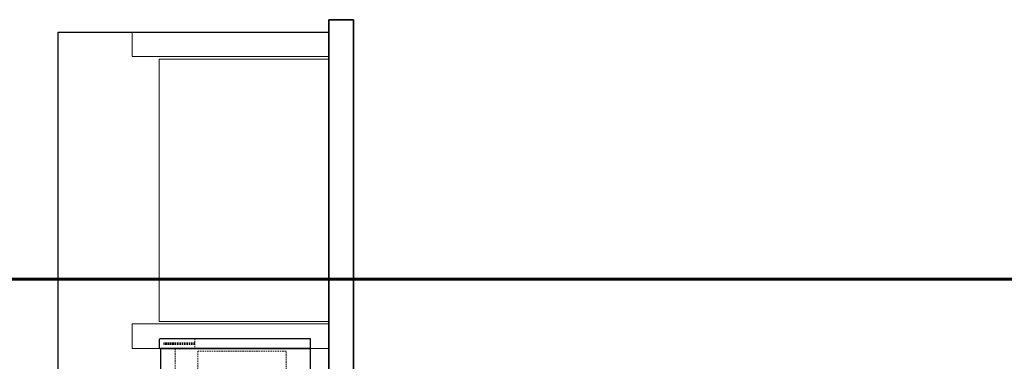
# Model space of a CAD drawing. Header units: millimetres. Extents: x 251300 to 553564, y 2563 to 144710.
# Tile 15 of 57: x 283266 to 287265, y 28627 to 30014. Entities that reach past the tile are written whole.
import ezdxf

# ---------------------------------------------------------------- set-up
doc = ezdxf.new("R2010")
doc.units = ezdxf.units.MM
doc.linetypes.add('HIDDEN', pattern=[9.525, 6.35, -3.175])
for name, color, linetype, lineweight in [('APPARAAT1', 2, 'Continuous', 25), ('APPARAAT2', 1, 'Continuous', 20), ('APPARAAT3', 6, 'Continuous', 18), ('APPARAAT4', 30, 'HIDDEN', 18), ('BB Brandscheiding 30  min.', 210, 'WBDBO_030', 60), ('BWK MUREN', 3, 'Continuous', 35)]:
    doc.layers.add(name, color=color, linetype=linetype, lineweight=lineweight)
doc.styles.add('DVD_Standaard_35', font='arial.ttf', dxfattribs={"height": 3.5})
doc.linetypes.add('WBDBO_030', pattern='A,35,-7.5,["X",DVD_Standaard_35,S=1,R=0,X=-2,Y=-1.75],-7.5', length=50)

# ---------------------------------------------------------------- blocks, each defined once
blk = doc.blocks.new('wandkoeling Alaska')
at = {"layer": 'APPARAAT1'}
for points in [[(5247.4, 1869), (5277.4, 1869, 0.414214), (5282.4, 1874), (5282.4, 2484), (5242.4, 2484), (5242.4, 1874, 0.414214)], [(6717.4, 1869), (6747.4, 1869, 0.414214), (6752.4, 1874), (6752.4, 2484), (6712.4, 2484), (6712.4, 1874, 0.414214)]]:
    blk.add_lwpolyline(points, format="xyb", close=True, dxfattribs=at)
blk.add_lwpolyline([(5282.4, 1874), (6712.4, 1874), (6712.4, 2484), (5282.4, 2484)], close=True, dxfattribs=at)
at = {"layer": 'APPARAAT3', "linetype": 'HIDDEN'}
for p, q in [((5259.4, 2014.3), (5259.4, 1888.3)), ((5262.4, 2014.3), (5262.4, 1888.3)), ((5265.4, 2014.3), (5265.4, 1888.3)), ((6729.4, 1888.3), (6729.4, 2014.3)), ((6732.4, 1888.3), (6732.4, 2014.3)), ((6735.4, 1888.3), (6735.4, 2014.3)), ((5259.4, 1888.3), (5265.4, 1888.3)), ((6729.4, 1888.3), (6735.4, 1888.3))]:
    blk.add_line(p, q, dxfattribs=at)
at = {"layer": 'APPARAAT4'}
for p, q in [((6702.4, 2384), (5292.4, 2384)), ((5292.4, 2384), (5292.4, 2025.7)), ((6702.4, 2025.7), (6702.4, 2384)), ((5242.4, 2014.3), (5282.4, 2014.3)), ((5292.4, 2025.7), (6702.4, 2025.7)), ((6712.4, 2014.3), (6752.4, 2014.3)), ((5282.4, 1934), (6712.4, 1934))]:
    blk.add_line(p, q, dxfattribs=at)

msp = doc.modelspace()

# ---------------------------------------------------------------- linework, layer by layer
at = {"layer": 'APPARAAT1'}
msp.add_lwpolyline([(284522.1, 23112.6), (283422.1, 23112.6), (283422.1, 29963.8), (284522.1, 29963.8)], close=True, dxfattribs=at)
at = {"layer": 'APPARAAT2'}
for points in [[(284522.1, 29963.8), (283722.1, 29963.8), (283722.1, 29863.8), (284522.1, 29863.8)], [(284522.1, 28778.8), (283722.1, 28778.8), (283722.1, 28678.8), (284522.1, 28678.8)]]:
    msp.add_lwpolyline(points, close=True, dxfattribs=at)
at = {"layer": 'APPARAAT3'}
msp.add_lwpolyline([(284522.1, 29853.8), (283832.8, 29853.8), (283832.8, 28788.8), (284522.1, 28788.8)], close=True, dxfattribs=at)
at = {"layer": 'BB Brandscheiding 30  min.', "ltscale": 0.5}
msp.add_lwpolyline([(297365.1, 29866.4), (296594.9, 29096.1), (296594.9, 28961.1), (281908.9, 28961.1), (281908.9, 28276.1), (267608.9, 28276.1), (267608.9, 28961.1), (264935.7, 28961.1), (264935.7, 24458.9), (251714.9, 24458.9), (251414.9, 24761.7)], dxfattribs=at)
at = {"layer": 'BWK MUREN'}
for p, q in [((284522.1, 22162.6), (284522.1, 30013.8)), ((284522.1, 30013.8), (284622.1, 30013.8)), ((284622.1, 22162.6), (284622.1, 30013.8))]:
    msp.add_line(p, q, dxfattribs=at)

# ---------------------------------------------------------------- block references
at = {"rotation": 270}
msp.add_blockref('wandkoeling Alaska', (281963.6, 33961.2), dxfattribs=at)

doc.saveas('drawing.dxf')
